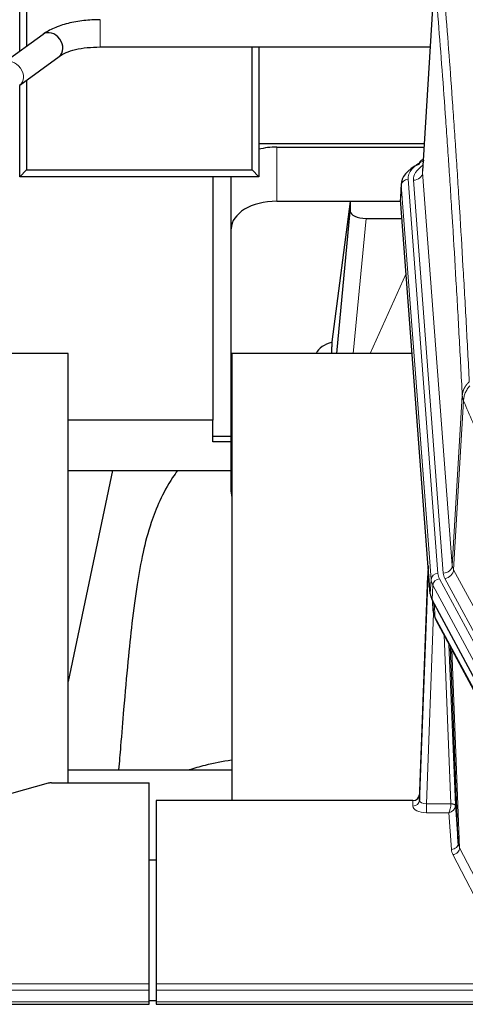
# Model space of a CAD drawing. Header units: inches. Extents: x 0 to 23760, y -13 to 16800.
# Tile 199 of 223: x 19223 to 19419, y 14107 to 14540. Entities that reach past the tile are written whole.
import ezdxf

# ---------------------------------------------------------------- set-up
doc = ezdxf.new("R2010")
doc.units = ezdxf.units.IN
doc.layers.add('254', color=7, linetype='Continuous', true_color=0xffffff)

msp = doc.modelspace()

# ---------------------------------------------------------------- linework, layer by layer
at = {"layer": '254', "color": 2, "linetype": 'Continuous', "lineweight": 25}
for p, q in [((19223.21, 14526.451), (19223.21, 14574.624)), ((19226.21, 14574.623), (19226.21, 14528.648)), ((19405.702, 14560.413), (19400.452, 14473.777)), ((19233.469, 14533.96), (19216.148, 14521.282)), ((19258.664, 14528.401), (19403.761, 14528.401)), ((19325.418, 14474.359), (19325.418, 14528.402)), ((19328.418, 14528.403), (19328.418, 14471.359)), ((19223.236, 14511.599), (19240.557, 14524.277)), ((19223.21, 14471.359), (19223.21, 14511.431)), ((19226.21, 14513.777), (19226.21, 14474.359)), ((19328.422, 14485.903), (19401.19, 14485.903)), ((19336.273, 14484.376), (19401.094, 14484.376)), ((19400.763, 14478.92), (19399.82, 14478.484)), ((19226.21, 14474.359), (19223.21, 14471.359)), ((19328.418, 14471.359), (19223.21, 14471.359)), ((19226.21, 14474.359), (19325.418, 14474.359)), ((19308.22, 14471.358), (19308.22, 14364.292)), ((19316.273, 14448.4), (19316.273, 14471.359)), ((19328.418, 14471.359), (19325.418, 14474.359)), ((19391.073, 14468.427), (19390.692, 14462.144)), ((19336.273, 14460.574), (19390.759, 14460.574)), ((19368.584, 14460.485), (19360.536, 14398.699)), ((19390.766, 14460.485), (19368.584, 14460.485)), ((19368.584, 14460.485), (19368.584, 14456.254)), ((19403.816, 14287.907), (19390.698, 14461.361)), ((19362.673, 14393.597), (19368.584, 14456.254)), ((19375.557, 14453.034), (19391.328, 14453.034)), ((19316.273, 14332.746), (19316.273, 14448.4)), ((19360.535, 14398.692), (19360.536, 14398.699)), ((19360.535, 14398.692), (19360.535, 14396.507)), ((19244.56, 14393.597), (19166.617, 14393.597)), ((19244.56, 14204.795), (19244.56, 14393.597)), ((19316.56, 14393.597), (19316.56, 14197.03)), ((19395.829, 14393.597), (19316.56, 14393.597)), ((19308.22, 14364.292), (19244.559, 14364.292)), ((19308.22, 14354.765), (19308.22, 14364.292)), ((19316.274, 14357.174), (19308.22, 14357.174)), ((19316.274, 14354.765), (19308.22, 14354.765)), ((19264.107, 14342.108), (19244.56, 14249.36)), ((19244.587, 14342.109), (19316.273, 14342.109)), ((19402.879, 14300.289), (19399.121, 14199.65)), ((19399.111, 14197.113), (19402.799, 14295.895)), ((19426.855, 14244.115), (19404.6, 14285.33)), ((19404.728, 14285.093), (19405.091, 14280.291)), ((19405.085, 14280.405), (19404.914, 14284.749)), ((19405.085, 14280.405), (19405.091, 14280.291)), ((19406.229, 14276.495), (19427.976, 14236.22)), ((19416.136, 14178.285), (19412.708, 14264.495)), ((19316.558, 14210.368), (19244.561, 14210.368)), ((19235.764, 14204.6), (19219.599, 14200.069)), ((19237.263, 14204.795), (19280.22, 14204.795)), ((19280.22, 14116.394), (19280.22, 14204.795)), ((19399.121, 14199.65), (19399.111, 14197.113)), ((19283.22, 14197.028), (19283.22, 14116.394)), ((19396.123, 14197.028), (19283.22, 14197.028)), ((19414.907, 14194.903), (19416.136, 14178.285)), ((19283.22, 14170.83), (19280.22, 14170.83)), ((19280.22, 14113.66), (19280.22, 14116.394)), ((19283.22, 14116.394), (19283.22, 14113.66)), ((19280.22, 14108.412), (19280.22, 14113.66)), ((19283.22, 14113.66), (19283.22, 14108.412)), ((18723.22, 14107.397), (19280.22, 14107.397)), ((19280.22, 14109.095), (19283.204, 14109.095)), ((19280.22, 14107.397), (19280.22, 14108.412)), ((19283.22, 14108.412), (19283.22, 14107.397)), ((19283.22, 14107.397), (19840.22, 14107.397))]:
    msp.add_line(p, q, dxfattribs=at)
at = {"layer": '254', "color": 110, "linetype": 'Continuous', "lineweight": 13}
for p, q in [((19405.704, 14559.791), (19400.456, 14473.202)), ((19258.664, 14540.401), (19258.664, 14528.402)), ((19336.273, 14460.574), (19336.273, 14484.376)), ((19400.456, 14473.202), (19413.523, 14300.429)), ((19391.078, 14467.64), (19390.698, 14461.361)), ((19404.189, 14294.28), (19391.078, 14467.64)), ((19394.073, 14470.21), (19407.183, 14296.85)), ((19396.464, 14469.775), (19409.531, 14297.002)), ((19375.557, 14453.034), (19369.95, 14393.598)), ((19377.362, 14393.598), (19393.159, 14428.82)), ((19413.523, 14300.429), (19417.899, 14375.105)), ((19418.455, 14372.772), (19414.104, 14298.52)), ((19414.104, 14298.52), (19435.456, 14258.977)), ((19403.816, 14287.907), (19404.189, 14294.28)), ((19407.881, 14294.559), (19430.055, 14253.493)), ((19431.58, 14255.168), (19410.228, 14294.711)), ((19404.974, 14291.702), (19404.6, 14285.33)), ((19427.148, 14250.637), (19404.974, 14291.702)), ((19404.73, 14285.089), (19405.085, 14280.405)), ((19405.651, 14283.383), (19405.87, 14277.825)), ((19405.234, 14279.433), (19402.103, 14195.582)), ((19405.87, 14277.825), (19427.617, 14237.55)), ((19412.91, 14195.668), (19409.887, 14269.72)), ((19412.014, 14265.78), (19414.907, 14194.903)), ((19413.254, 14263.485), (19416.721, 14176.274)), ((19396.112, 14194.581), (19396.123, 14197.028)), ((19402.103, 14195.582), (19402.103, 14191.666)), ((19402.103, 14195.582), (19412.908, 14195.582)), ((19402.103, 14191.666), (19411.945, 14191.666)), ((19413.139, 14175.518), (19411.945, 14191.666)), ((19435.298, 14131.596), (19413.813, 14173.211)), ((19416.721, 14176.274), (19438.206, 14134.66)), ((18723.22, 14116.394), (19280.22, 14116.394)), ((19283.22, 14116.394), (19840.22, 14116.394)), ((18723.22, 14113.66), (19280.22, 14113.66)), ((19283.22, 14113.66), (19840.22, 14113.66)), ((18723.22, 14108.412), (19280.22, 14108.412)), ((19283.22, 14108.412), (19840.22, 14108.412))]:
    msp.add_line(p, q, dxfattribs=at)
at = {"layer": '254', "color": 2, "linetype": 'Continuous', "lineweight": 25}
for centre, major_axis, ratio, start_param, end_param in [((19237.013, 14529.119), (-3.544, 4.842), 0.7848856, 3.1416135, 6.283108), ((19336.273, 14472.202), (-20, 0), 0.608706, 4.712389, 5.1160345), ((19418.092, 14467.923), (-27.03, 0.194), 0.4633579, 5.502135, 6.3212481), ((19401.078, 14475.761), (1.258, -2.724), 0.6272114, 3.1415983, 4.0254232), ((19336.273, 14448.4), (-20, 0), 0.608706, 4.712389, 6.2831853), ((19375.611, 14456.278), (7.027, 0.031), 0.4617281, 3.1395348, 4.7027345), ((19363.414, 14391.518), (10.208, 0), 0.7029015, 1.8567446, 2.8477011), ((19363.414, 14200.121), (-10.152, 515.142), 0.0020796, 5.0973682, 5.1034721), ((19336.273, 14332.746), (-20, 0), 0.608706, 0, 0.1694742), ((19430.836, 14288.347), (27.037, 0.006), 0.4611335, 3.1763491, 3.3855005), ((19432.88, 14260.616), (-27.174, 22.247), 0.2659523, 0.2482936, 0.2802737), ((19431.729, 14289.892), (26.161, 11.46), 0.4493681, 3.0159633, 3.1613144), ((19409.583, 14278.716), (3.584, 1.776), 0.8816114, 2.7716102, 3.1419462), ((19237.266, 14203.338), (-3, 0.002), 0.4856498, 4.7136997, 5.2369038), ((19396.123, 14199.741), (3, 0.002), 0.9042699, 4.7116987, 6.2488686)]:
    msp.add_ellipse(centre, major_axis=major_axis, ratio=ratio, start_param=start_param, end_param=end_param, dxfattribs=at)
at = {"layer": '254', "color": 110, "linetype": 'Continuous', "lineweight": 13}
for centre, major_axis, ratio, start_param, end_param in [((19219.692, 14516.44), (-3.544, 4.842), 0.7848856, 3.1281636, 6.2697562), ((19418.092, 14470.584), (-24.034, 0.016), 0.461198, 5.4992389, 6.318352), ((19420.483, 14470.149), (-24.034, 0.016), 0.461198, 5.6862399, 6.318352), ((19401.078, 14475.761), (1.258, -2.724), 0.6272114, 2.6666598, 3.1415983), ((19396.464, 14473.323), (3.989, 0.302), 0.8864705, 4.6454478, 6.1638843), ((19394.073, 14467.549), (2.991, 0.226), 0.8864705, 1.5038552, 3.0222916), ((19402.799, 14293.743), (0.214, 6.443), 0.0117452, 0.5090713, 1.2305416), ((19409.531, 14300.55), (3.989, 0.302), 0.8864705, 4.6454478, 6.1638843), ((19410.228, 14298.259), (3.52, 1.9), 0.8606628, 4.2773553, 5.7957917), ((19433.549, 14300.941), (20.038, 0.241), 0.4621297, 3.1708089, 3.3799603), ((19405.797, 14295.804), (2.998, -0.112), 0.4302668, 3.1576572, 3.7226285), ((19407.183, 14294.189), (2.991, 0.226), 0.8864705, 1.5038552, 3.0222916), ((19431.201, 14294.579), (-27.028, 0.171), 0.4605352, 0.0378207, 0.2469722), ((19407.881, 14291.898), (2.64, 1.425), 0.8606628, 1.1357626, 2.6541991), ((19431.201, 14297.24), (24.033, 0.005), 0.4611335, 3.1763491, 3.3855005), ((19433.549, 14297.393), (24.033, 0.005), 0.4611335, 3.1763491, 3.3855005), ((19432.88, 14260.616), (-27.539, 20.422), 0.1820478, 0.3394741, 0.3714542), ((19409.749, 14278.396), (3.52, 1.9), 0.8606628, 2.7414655, 3.1415888), ((19402.116, 14194.581), (6.003, 0.008), 0.4854373, 3.1388974, 4.7096937), ((19396.112, 14197.204), (-3, 0.013), 0.8746179, 1.5745081, 3.1116779), ((19402.116, 14197.204), (3.004, 0.138), 0.5390598, 3.1127167, 4.683513), ((19411.945, 14194.29), (0.506, 2.997), 0.2740591, 3.694004, 5.2037138), ((19411.945, 14194.29), (2.669, 1.608), 0.8008031, 4.262859, 5.7725688), ((19411.91, 14195.637), (-1.001, 0.011), 0.9036672, 3.0924534, 3.1882188), ((19412.908, 14194.721), (1.996, -0.13), 0.4297663, 0.0674602, 1.5988341), ((19412.91, 14194.807), (1.998, 0.082), 0.4302193, 0.0160628, 1.553239), ((19411.91, 14194.776), (2.996, 0.15), 0.8842156, 6.178461, 6.2742265), ((19413.139, 14178.142), (-2.992, -0.221), 0.8740585, 1.5062672, 3.1117425), ((19436.139, 14178.54), (-20.016, 0.121), 0.4848834, 0.0387668, 0.248091), ((19436.139, 14175.916), (-23.014, 0.002), 0.4845187, 0.0358431, 0.2451673), ((19413.813, 14175.835), (-2.666, -1.376), 0.8484453, 1.1579292, 2.76165)]:
    msp.add_ellipse(centre, major_axis=major_axis, ratio=ratio, start_param=start_param, end_param=end_param, dxfattribs=at)
for points, knots in [([(19408.759, 14566.407), (19409.331, 14559.716), (19410.458, 14546.074), (19412.104, 14524.832), (19413.17, 14510.153), (19413.958, 14498.95), (19414.35, 14493.299), (19414.801, 14486.622), (19414.994, 14483.742), (19415.122, 14481.818), (19415.186, 14480.854), (19415.504, 14476.024), (19415.884, 14470.181), (19416.322, 14463.281), (19416.508, 14460.306), (19416.633, 14458.319), (19416.694, 14457.323), (19417.251, 14448.345), (19418.223, 14432.137), (19419.634, 14407.085), (19420.543, 14389.889), (19420.989, 14381.167)], [0, 0, 0, 0, 0.125, 0.25, 0.375, 0.375, 0.4375, 0.46875, 0.484375, 0.484375, 0.5, 0.5, 0.5625, 0.59375, 0.609375, 0.609375, 0.625, 0.625, 0.75, 0.875, 1, 1, 1, 1]), ([(19417.899, 14375.105), (19417.454, 14383.8), (19416.549, 14400.941), (19415.142, 14425.916), (19414.172, 14442.073), (19413.617, 14451.024), (19413.555, 14452.017), (19413.432, 14453.998), (19413.246, 14456.964), (19412.809, 14463.843), (19412.43, 14469.669), (19412.112, 14474.484), (19412.049, 14475.445), (19411.921, 14477.364), (19411.729, 14480.235), (19411.279, 14486.892), (19410.889, 14492.526), (19410.102, 14503.697), (19409.039, 14518.333), (19407.398, 14539.514), (19406.274, 14553.119), (19405.704, 14559.791)], [0, 0, 0, 0, 0.125, 0.25, 0.375, 0.375, 0.390625, 0.390625, 0.40625, 0.4375, 0.5, 0.5, 0.515625, 0.515625, 0.53125, 0.5625, 0.625, 0.625, 0.75, 0.875, 1, 1, 1, 1]), ([(19417.899, 14375.105), (19417.9, 14375.12), (19417.902, 14375.15), (19417.905, 14375.195), (19417.908, 14375.24), (19417.912, 14375.285), (19417.916, 14375.33), (19417.92, 14375.374), (19417.924, 14375.419), (19417.929, 14375.464), (19417.933, 14375.509), (19417.939, 14375.553), (19417.944, 14375.598), (19417.95, 14375.643), (19417.955, 14375.687), (19417.961, 14375.732), (19417.968, 14375.777), (19417.974, 14375.821), (19417.981, 14375.866), (19417.988, 14375.91), (19417.996, 14375.955), (19418.003, 14375.999), (19418.011, 14376.044), (19418.019, 14376.088), (19418.028, 14376.132), (19418.036, 14376.177), (19418.045, 14376.221), (19418.054, 14376.265), (19418.064, 14376.309), (19418.073, 14376.354), (19418.083, 14376.398), (19418.093, 14376.442), (19418.104, 14376.486), (19418.114, 14376.53), (19418.125, 14376.574), (19418.136, 14376.618), (19418.148, 14376.662), (19418.159, 14376.706), (19418.171, 14376.749), (19418.183, 14376.793), (19418.196, 14376.837), (19418.208, 14376.88), (19418.221, 14376.924), (19418.234, 14376.967), (19418.248, 14377.011), (19418.261, 14377.054), (19418.275, 14377.098), (19418.289, 14377.141), (19418.303, 14377.184), (19418.318, 14377.227), (19418.333, 14377.271), (19418.348, 14377.314), (19418.363, 14377.357), (19418.379, 14377.4), (19418.395, 14377.443), (19418.411, 14377.485), (19418.427, 14377.528), (19418.443, 14377.571), (19418.46, 14377.613), (19418.477, 14377.656), (19418.494, 14377.698), (19418.512, 14377.741), (19418.53, 14377.783), (19418.548, 14377.825), (19418.566, 14377.868), (19418.584, 14377.91), (19418.603, 14377.952), (19418.622, 14377.994), (19418.641, 14378.036), (19418.66, 14378.077), (19418.68, 14378.119), (19418.7, 14378.161), (19418.72, 14378.202), (19418.74, 14378.244), (19418.761, 14378.285), (19418.781, 14378.326), (19418.809, 14378.38), (19418.842, 14378.445), (19418.883, 14378.521), (19418.925, 14378.598), (19418.967, 14378.674), (19419.01, 14378.75), (19419.054, 14378.826), (19419.099, 14378.901), (19419.145, 14378.976), (19419.191, 14379.05), (19419.238, 14379.125), (19419.286, 14379.198), (19419.335, 14379.272), (19419.384, 14379.345), (19419.435, 14379.418), (19419.485, 14379.491), (19419.537, 14379.563), (19419.59, 14379.634), (19419.643, 14379.706), (19419.697, 14379.777), (19419.751, 14379.847), (19419.807, 14379.918), (19419.863, 14379.987), (19419.919, 14380.057), (19419.977, 14380.126), (19420.035, 14380.194), (19420.094, 14380.262), (19420.154, 14380.33), (19420.214, 14380.397), (19420.275, 14380.464), (19420.336, 14380.53), (19420.399, 14380.596), (19420.462, 14380.661), (19420.525, 14380.726), (19420.59, 14380.791), (19420.654, 14380.855), (19420.72, 14380.918), (19420.786, 14380.981), (19420.853, 14381.044), (19420.92, 14381.106), (19420.966, 14381.147), (19420.989, 14381.167)], [0, 0, 0, 0, 0.0066687, 0.0133374, 0.0200061, 0.0266746, 0.0333432, 0.0400116, 0.0466801, 0.0533484, 0.0600168, 0.066685, 0.0733532, 0.0800214, 0.0866895, 0.0933575, 0.1000255, 0.1066935, 0.1133614, 0.1200292, 0.126697, 0.1333647, 0.1400324, 0.1467001, 0.1533676, 0.1600352, 0.1667026, 0.1733701, 0.1800374, 0.1867047, 0.193372, 0.2000392, 0.2067064, 0.2133735, 0.2200405, 0.2267075, 0.2333745, 0.2400414, 0.2467082, 0.253375, 0.2600418, 0.2667085, 0.2733751, 0.2800417, 0.2867082, 0.2933747, 0.3000412, 0.3067075, 0.3133739, 0.3200401, 0.3267064, 0.3333725, 0.3400387, 0.3467047, 0.3533708, 0.3600367, 0.3667026, 0.3733685, 0.3800343, 0.3867001, 0.3933658, 0.4000315, 0.4066971, 0.4133626, 0.4200281, 0.4266936, 0.433359, 0.4400243, 0.4466896, 0.4533549, 0.4600201, 0.4666852, 0.4733503, 0.4800154, 0.4866804, 0.4933453, 0.5000102, 0.5125098, 0.5250093, 0.5375088, 0.5500082, 0.5625077, 0.5750071, 0.5875066, 0.600006, 0.6125054, 0.6250049, 0.6375043, 0.6500037, 0.6625032, 0.6750026, 0.6875021, 0.7000016, 0.7125011, 0.7250006, 0.7375001, 0.7499997, 0.7624993, 0.7749989, 0.7874985, 0.7999982, 0.812498, 0.8249977, 0.8374975, 0.8499974, 0.8624973, 0.8749972, 0.8874972, 0.8999973, 0.9124974, 0.9249976, 0.9374978, 0.9499981, 0.9624985, 0.9749989, 0.9874994, 1, 1, 1, 1]), ([(19418.455, 14372.772), (19418.477, 14373.355), (19418.554, 14373.943), (19418.818, 14375.109), (19419.004, 14375.688), (19419.475, 14376.82), (19419.761, 14377.373), (19420.419, 14378.436), (19420.792, 14378.947), (19421.201, 14379.43)], [0, 0, 0, 0, 0.25, 0.25, 0.5, 0.5, 0.75, 0.75, 1, 1, 1, 1]), ([(19418.455, 14372.772), (19418.45, 14372.784), (19418.44, 14372.81), (19418.425, 14372.848), (19418.41, 14372.887), (19418.395, 14372.926), (19418.379, 14372.966), (19418.364, 14373.007), (19418.349, 14373.048), (19418.333, 14373.09), (19418.318, 14373.132), (19418.302, 14373.175), (19418.287, 14373.219), (19418.272, 14373.264), (19418.256, 14373.309), (19418.241, 14373.354), (19418.226, 14373.4), (19418.211, 14373.447), (19418.196, 14373.495), (19418.181, 14373.543), (19418.167, 14373.592), (19418.152, 14373.641), (19418.138, 14373.691), (19418.124, 14373.741), (19418.11, 14373.793), (19418.097, 14373.845), (19418.083, 14373.897), (19418.063, 14373.981), (19418.037, 14374.094), (19418.008, 14374.231), (19417.985, 14374.358), (19417.965, 14374.475), (19417.949, 14374.582), (19417.937, 14374.679), (19417.927, 14374.766), (19417.919, 14374.843), (19417.913, 14374.91), (19417.908, 14374.967), (19417.905, 14375.014), (19417.902, 14375.051), (19417.901, 14375.078), (19417.9, 14375.095), (19417.899, 14375.103), (19417.899, 14375.105)], [0, 0, 0, 0, 0.0155037, 0.0313049, 0.0474035, 0.0637997, 0.0804935, 0.097485, 0.1147743, 0.1323613, 0.1502462, 0.1684289, 0.1869096, 0.2056883, 0.224765, 0.2441397, 0.2638126, 0.2837835, 0.3040527, 0.32462, 0.3454856, 0.3666494, 0.3881116, 0.409872, 0.4319308, 0.454288, 0.4769435, 0.4998975, 0.5635611, 0.6228928, 0.6778927, 0.7285606, 0.7748966, 0.8169007, 0.8545729, 0.8879131, 0.9169214, 0.9415977, 0.9619421, 0.9779545, 0.989635, 0.9969835, 1, 1, 1, 1]), ([(19434.498, 14334.627), (19433.167, 14337.868), (19431.835, 14341.093), (19429.167, 14347.513), (19427.832, 14350.708), (19423.821, 14360.244), (19421.141, 14366.539), (19418.455, 14372.772)], [0, 0, 0, 0, 0.25, 0.25, 0.5, 0.5, 1, 1, 1, 1])]:
    msp.add_open_spline(points, degree=3, knots=knots, dxfattribs=at)
at = {"layer": '254', "color": 2, "linetype": 'Continuous', "lineweight": 25}
for points, knots in [([(19258.664, 14540.401), (19256.197, 14540.401), (19251.364, 14540.13), (19244.29, 14538.886), (19238.105, 14536.795), (19234.907, 14535.005), (19233.52, 14533.996)], [0, 0, 0, 0, 0.2440272, 0.4934889, 0.7463728, 1, 1, 1, 1]), ([(19240.506, 14524.241), (19241.347, 14524.869), (19243.388, 14525.996), (19247.659, 14527.359), (19252.891, 14528.219), (19256.659, 14528.405), (19258.664, 14528.401)], [0, 0, 0, 0, 0.2455586, 0.4917304, 0.7422951, 1, 1, 1, 1]), ([(19292.618, 14342.124), (19291.875, 14341.091), (19286.391, 14333.067), (19281.009, 14320.375), (19277.129, 14305.417), (19274.707, 14291.534), (19272.7, 14276.304), (19270.729, 14257.802), (19269.097, 14239.519), (19267.81, 14223.15), (19267.008, 14214.011), (19266.712, 14210.493)], [0, 0, 0, 0, 0.0222318, 0.1727672, 0.2873868, 0.4185998, 0.5679441, 0.6959303, 0.8383189, 0.9387461, 1, 1, 1, 1]), ([(19297.803, 14210.596), (19300.096, 14211.325), (19306.137, 14213.031), (19312.499, 14214.307), (19316.399, 14214.927)], [0, 0, 0, 0, 0.3916437, 1, 1, 1, 1])]:
    msp.add_open_spline(points, degree=3, knots=knots, dxfattribs=at)
msp.add_open_spline([(19405.998, 14276.94), (19406.108, 14276.718), (19406.229, 14276.495)], degree=2, dxfattribs=at)

doc.saveas('drawing.dxf')
